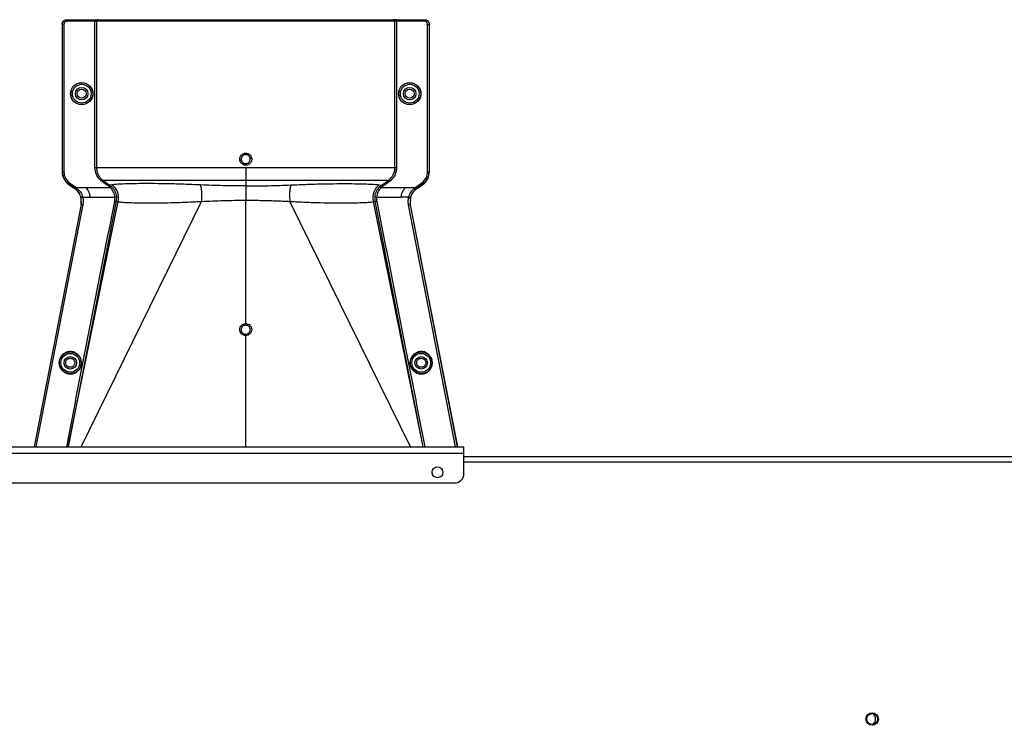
# Model space of a CAD drawing. Header units: inches. Extents: x -3977 to 448, y -4288 to 2176.
# Tile 22 of 206: x -3083 to -2767, y -3202 to -2976. Entities that reach past the tile are written whole.
import ezdxf

# ---------------------------------------------------------------- set-up
doc = ezdxf.new("R2010")
doc.units = ezdxf.units.IN
doc.header["$MEASUREMENT"] = 0

msp = doc.modelspace()

# ---------------------------------------------------------------- linework, layer by layer
at = {"color": 1, "linetype": 'Continuous', "lineweight": 25}
for p, q in [((-3069.474, -2977.473), (-3069.553, -2977.473)), ((-3069.553, -2977.473), (-3069.553, -3024.741)), ((-3068.974, -2977.473), (-3069.474, -2977.473)), ((-3069.474, -3024.741), (-3069.474, -2977.473)), ((-3068.974, -2977.473), (-3068.974, -3024.741)), ((-3068.053, -2975.973), (-3067.974, -2975.973)), ((-3067.974, -2976.473), (-3067.974, -2975.973)), ((-3067.974, -2975.973), (-3058.072, -2975.973)), ((-3059.021, -2976.473), (-3067.974, -2976.473)), ((-3059.021, -3023.411), (-3059.021, -2976.473)), ((-3059.021, -2976.473), (-3058.522, -2976.473)), ((-3058.522, -2976.473), (-3058.522, -3023.411)), ((-2962.806, -2976.473), (-3058.522, -2976.473)), ((-3058.072, -2975.973), (-2963.305, -2975.973)), ((-2962.307, -2975.973), (-2963.305, -2975.973)), ((-2962.806, -3023.411), (-2962.806, -2976.473)), ((-2962.806, -2976.473), (-2962.307, -2976.473)), ((-2962.307, -2976.473), (-2962.307, -2975.973)), ((-2962.307, -2975.973), (-2953.354, -2975.973)), ((-2962.307, -2976.473), (-2962.307, -3023.411)), ((-2953.354, -2976.473), (-2962.307, -2976.473)), ((-2953.354, -2976.473), (-2953.354, -2975.973)), ((-2953.354, -2975.973), (-2953.275, -2975.973)), ((-2952.354, -3024.741), (-2952.354, -2977.473)), ((-2952.354, -2977.473), (-2951.854, -2977.473)), ((-2951.854, -2977.473), (-2951.854, -3024.741)), ((-2951.775, -2977.473), (-2951.854, -2977.473)), ((-2951.775, -3024.741), (-2951.775, -2977.473)), ((-3069.553, -3024.741), (-3069.474, -3024.741)), ((-3068.974, -3024.741), (-3069.474, -3024.741)), ((-2952.354, -3024.741), (-2951.854, -3024.741)), ((-2951.854, -3024.741), (-2951.775, -3024.741)), ((-3067.181, -3028.241), (-3067.473, -3028.647)), ((-3067.181, -3028.241), (-3065.496, -3029.453)), ((-3010.664, -3027.47), (-3010.664, -3029.288)), ((-2955.832, -3029.453), (-2954.147, -3028.241)), ((-2954.147, -3028.241), (-2953.855, -3028.647)), ((-3067.519, -3028.711), (-3067.473, -3028.647)), ((-3067.519, -3028.711), (-3065.936, -3029.85)), ((-3065.788, -3029.859), (-3067.473, -3028.647)), ((-3065.788, -3029.859), (-3065.834, -3029.923)), ((-3065.496, -3029.453), (-3065.788, -3029.859)), ((-3065.475, -3030.181), (-3065.429, -3030.117)), ((-3065.137, -3029.712), (-3065.429, -3030.117)), ((-3065.261, -3030.243), (-3065.429, -3030.117)), ((-3064.953, -3029.85), (-3065.261, -3030.243)), ((-3061.783, -3029.85), (-3064.953, -3029.85)), ((-3054.048, -3029.85), (-3061.783, -3029.85)), ((-3053.509, -3028.912), (-3054.221, -3029.061)), ((-3054.221, -3029.061), (-3053.705, -3029.486)), ((-3054.048, -3029.85), (-3053.705, -3029.486)), ((-3010.664, -3029.288), (-3010.664, -3033.845)), ((-2967.82, -3028.912), (-2967.107, -3029.061)), ((-2967.623, -3029.486), (-2967.107, -3029.061)), ((-2967.623, -3029.486), (-2967.28, -3029.85)), ((-2959.545, -3029.85), (-2967.28, -3029.85)), ((-2956.375, -3029.85), (-2959.545, -3029.85)), ((-2956.375, -3029.85), (-2956.067, -3030.243)), ((-2956.191, -3029.712), (-2955.899, -3030.117)), ((-2955.899, -3030.117), (-2956.067, -3030.243)), ((-2955.899, -3030.117), (-2955.853, -3030.181)), ((-2955.832, -3029.453), (-2955.54, -3029.859)), ((-2953.855, -3028.647), (-2955.54, -3029.859)), ((-2955.54, -3029.859), (-2955.494, -3029.923)), ((-2955.392, -3029.85), (-2953.809, -3028.711)), ((-2953.809, -3028.711), (-2953.855, -3028.647)), ((-3052.204, -3034.169), (-3067.601, -3112.874)), ((-3067.576, -3112.874), (-3051.617, -3034.313)), ((-3063.439, -3033.017), (-3063.516, -3033.036)), ((-3063.477, -3033.192), (-3063.482, -3033.172)), ((-3063.482, -3112.874), (-3024.829, -3034.216)), ((-3063.401, -3033.175), (-3063.477, -3033.192)), ((-3063.43, -3035.232), (-3063.477, -3033.192)), ((-3063.349, -3035.232), (-3063.401, -3033.175)), ((-3062.926, -3032.855), (-3060.538, -3032.855)), ((-3060.538, -3032.855), (-3052.634, -3032.855)), ((-3052.137, -3032.651), (-3052.204, -3034.169)), ((-3052.204, -3034.169), (-3051.617, -3034.313)), ((-3010.664, -3073.413), (-3010.664, -3033.845)), ((-2957.846, -3112.874), (-2996.499, -3034.216)), ((-2969.711, -3034.313), (-2969.124, -3034.169)), ((-2953.752, -3112.874), (-2969.711, -3034.313)), ((-2969.124, -3034.169), (-2969.191, -3032.651)), ((-2953.727, -3112.874), (-2969.124, -3034.169)), ((-2968.694, -3032.855), (-2960.79, -3032.855)), ((-2958.402, -3032.855), (-2960.79, -3032.855)), ((-2957.927, -3033.174), (-2957.963, -3035.32)), ((-2957.927, -3033.175), (-2957.851, -3033.192)), ((-2957.889, -3033.017), (-2957.812, -3033.036)), ((-2957.851, -3033.192), (-2957.881, -3035.322)), ((-3063.429, -3035.232), (-3078.539, -3112.874)), ((-3078.457, -3112.874), (-3063.348, -3035.232)), ((-3062.864, -3035.204), (-3077.979, -3112.874)), ((-3063.349, -3035.232), (-3063.43, -3035.232)), ((-3063.347, -3035.232), (-3063.348, -3035.232)), ((-2943.349, -3112.874), (-2958.441, -3035.322)), ((-2957.963, -3035.32), (-2957.963, -3035.322)), ((-2957.962, -3035.322), (-2942.871, -3112.874)), ((-2957.881, -3035.322), (-2957.962, -3035.322)), ((-2957.881, -3035.322), (-2942.789, -3112.874)), ((-3010.664, -3112.874), (-3010.664, -3077.242))]:
    msp.add_line(p, q, dxfattribs=at)
at = {"color": 7, "linetype": 'Continuous', "lineweight": 25}
for p, q in [((-3805.664, -3112.874), (-2940.664, -3112.874)), ((-2940.664, -3114.974), (-2940.664, -3112.874)), ((-3805.664, -3114.974), (-2940.664, -3114.974)), ((-2940.664, -3121.474), (-2940.664, -3114.974)), ((-2940.664, -3115.974), (-2728.164, -3115.974)), ((-3802.664, -3124.474), (-2943.664, -3124.474))]:
    msp.add_line(p, q, dxfattribs=at)
at = {"color": 8, "linetype": 'Continuous', "lineweight": 25}
msp.add_line((-2940.664, -3117.724), (-2698.164, -3117.724), dxfattribs=at)
at = {"color": 1, "linetype": 'Continuous', "lineweight": 25, "flags": 128}
for points in [[(-3054.512, -3029.467), (-3055.754, -3028.576), (-3056.729, -3027.876)], [(-3056.437, -3027.47), (-3055.196, -3028.361), (-3054.221, -3029.061)], [(-2967.107, -3029.061), (-2965.866, -3028.17), (-2964.891, -3027.47)], [(-2964.599, -3027.876), (-2965.84, -3028.767), (-2966.816, -3029.467)], [(-3065.429, -3030.117), (-3065.63, -3029.973), (-3065.788, -3029.859)], [(-3065.496, -3029.453), (-3065.295, -3029.598), (-3065.137, -3029.712)], [(-2956.191, -3029.712), (-2955.99, -3029.567), (-2955.832, -3029.453)], [(-2955.54, -3029.859), (-2955.741, -3030.004), (-2955.899, -3030.117)], [(-3062.926, -3032.855), (-3063.024, -3032.88), (-3063.118, -3032.911), (-3063.205, -3032.946), (-3063.28, -3032.983), (-3063.34, -3033.022), (-3063.383, -3033.06), (-3063.407, -3033.097), (-3063.412, -3033.13)], [(-2958.402, -3032.855), (-2958.304, -3032.88), (-2958.21, -3032.911), (-2958.123, -3032.946), (-2958.048, -3032.983), (-2957.988, -3033.022), (-2957.945, -3033.06), (-2957.921, -3033.097), (-2957.916, -3033.13)], [(-2957.851, -3033.192), (-2957.848, -3033.181), (-2957.846, -3033.172)], [(-3010.664, -3073.413), (-3010.664, -3073.495), (-3010.664, -3073.576), (-3010.664, -3073.654), (-3010.664, -3073.727), (-3010.664, -3073.792), (-3010.664, -3073.849), (-3010.664, -3073.895), (-3010.664, -3073.929)], [(-3010.664, -3076.801), (-3010.664, -3076.82), (-3010.664, -3076.852), (-3010.664, -3076.896), (-3010.664, -3076.95), (-3010.664, -3077.014), (-3010.664, -3077.085), (-3010.664, -3077.162), (-3010.664, -3077.242)]]:
    msp.add_lwpolyline(points, dxfattribs=at)
at = {"color": 1, "linetype": 'Continuous', "lineweight": 25}
for centre, radius in [((-3063.263, -2999.692), 3.579), ((-3063.263, -2999.692), 3.513), ((-3063.263, -2999.692), 3.013), ((-2958.065, -2999.692), 3.579), ((-2958.065, -2999.692), 3.513), ((-2958.065, -2999.692), 3.013), ((-3063.263, -2999.692), 2), ((-3063.263, -2999.692), 1.45), ((-2958.065, -2999.692), 2), ((-2958.065, -2999.692), 1.45), ((-3066.944, -3085.974), 3.513), ((-3066.944, -3085.974), 3.013), ((-3066.944, -3085.974), 2), ((-2954.384, -3085.974), 3.513), ((-2954.384, -3085.974), 3.013), ((-2954.384, -3085.974), 2)]:
    msp.add_circle(centre, radius, dxfattribs=at)
at = {"color": 7, "linetype": 'Continuous', "lineweight": 25}
for centre, radius in [((-2949.164, -3121.074), 1.75), ((-2809.745, -3200.195), 2), ((-2809.745, -3200.195), 1.75)]:
    msp.add_circle(centre, radius, dxfattribs=at)
at = {"color": 1, "linetype": 'Continuous', "lineweight": 25}
for centre, radius, start, end in [((-2963.305, -2976.472), 0.5, 359.94503, 89.94492), ((-3006.977, -3046.655), 26.168, 101.21699, 102.30669), ((-3014.351, -2994.709), 26.17, 281.21609, 282.30574), ((-3064.663, -3024.741), 4.89, 180, 234.26784), ((-3064.663, -3024.741), 4.811, 180, 234.26784), ((-3064.663, -3024.741), 4.311, 180, 234.26784), ((-2956.665, -3024.741), 4.311, 305.73216, 0), ((-2956.665, -3024.741), 4.811, 305.73216, 0), ((-2956.665, -3024.741), 4.89, 305.73216, 0), ((-3056.5, -3032.992), 5.059, 344.8578, 53.75042), ((-2964.828, -3032.992), 5.059, 126.24958, 195.1422), ((-3052.586, -3032.263), 0.594, 265.42126, 319.21574), ((-2968.742, -3032.263), 0.594, 220.78426, 274.57874)]:
    msp.add_arc(centre, radius, start, end, dxfattribs=at)
at = {"color": 7, "linetype": 'Continuous', "lineweight": 25}
for centre, radius, start, end in [((-2943.664, -3121.474), 3, 270, 0), ((-2810.635, -3200.174), 2, 0, 59.59638), ((-2810.635, -3200.174), 2, 297.7291, 0)]:
    msp.add_arc(centre, radius, start, end, dxfattribs=at)
at = {"color": 1, "linetype": 'Continuous', "lineweight": 25}
for points, knots in [([(-3069.553, -2977.473), (-3069.527, -2977.26), (-3069.472, -2976.818), (-3069.066, -2976.315), (-3068.561, -2976.022), (-3068.218, -2975.989), (-3068.053, -2975.973)], [0, 0, 0, 0, 0.2702426, 0.562405, 0.7897212, 1, 1, 1, 1]), ([(-3069.474, -2977.473), (-3069.46, -2977.317), (-3069.429, -2976.978), (-3069.206, -2976.583), (-3068.931, -2976.303), (-3068.658, -2976.124), (-3068.333, -2975.998), (-3068.096, -2975.981), (-3067.974, -2975.973)], [0, 0, 0, 0, 0.198614, 0.4310038, 0.5604779, 0.6984728, 0.8449823, 1, 1, 1, 1]), ([(-3067.974, -2976.473), (-3068.116, -2976.491), (-3068.411, -2976.527), (-3068.746, -2976.798), (-3068.942, -2977.134), (-3068.964, -2977.363), (-3068.974, -2977.473)], [0, 0, 0, 0, 0.27028, 0.5624538, 0.7897516, 1, 1, 1, 1]), ([(-3059.021, -2976.473), (-3059.02, -2976.453), (-3059.015, -2976.409), (-3058.973, -2976.316), (-3058.852, -2976.178), (-3058.55, -2976.006), (-3058.262, -2975.986), (-3058.072, -2975.973)], [0, 0, 0, 0, 0.0479246, 0.1026916, 0.2412231, 0.4988982, 1, 1, 1, 1]), ([(-3058.072, -2975.973), (-3058.162, -2975.987), (-3058.282, -2976.005), (-3058.415, -2976.139), (-3058.476, -2976.239), (-3058.508, -2976.336), (-3058.521, -2976.416), (-3058.522, -2976.454), (-3058.522, -2976.473)], [0, 0, 0, 0, 0.4992636, 0.6657709, 0.8008939, 0.9091466, 0.9560088, 1, 1, 1, 1]), ([(-2953.354, -2975.973), (-2953.232, -2975.981), (-2952.995, -2975.998), (-2952.67, -2976.124), (-2952.397, -2976.303), (-2952.122, -2976.583), (-2951.899, -2976.978), (-2951.868, -2977.317), (-2951.854, -2977.473)], [0, 0, 0, 0, 0.1550199, 0.3015309, 0.4395266, 0.569001, 0.8013897, 1, 1, 1, 1]), ([(-2952.354, -2977.473), (-2952.371, -2977.331), (-2952.408, -2977.036), (-2952.678, -2976.701), (-2953.015, -2976.506), (-2953.244, -2976.484), (-2953.354, -2976.473)], [0, 0, 0, 0, 0.2702426, 0.562405, 0.7897212, 1, 1, 1, 1]), ([(-2953.275, -2975.973), (-2953.063, -2975.999), (-2952.62, -2976.054), (-2952.117, -2976.46), (-2951.824, -2976.965), (-2951.791, -2977.308), (-2951.775, -2977.473)], [0, 0, 0, 0, 0.27028, 0.5624538, 0.7897516, 1, 1, 1, 1]), ([(-3012.554, -3021.088), (-3012.575, -3020.946), (-3012.618, -3020.661), (-3012.556, -3020.229), (-3012.412, -3019.822), (-3012.178, -3019.461), (-3011.872, -3019.16), (-3011.504, -3018.936), (-3011.095, -3018.786), (-3010.807, -3018.768), (-3010.664, -3018.759)], [0, 0, 0, 0, 0.1250508, 0.2514032, 0.37648, 0.50029, 0.623935, 0.7489022, 0.8749531, 1, 1, 1, 1]), ([(-3010.664, -3018.759), (-3010.446, -3018.782), (-3010.01, -3018.829), (-3009.44, -3019.171), (-3008.982, -3019.653), (-3008.843, -3020.069), (-3008.774, -3020.277)], [0, 0, 0, 0, 0.25066766, 0.50025719, 0.74964345, 1, 1, 1, 1]), ([(-3010.664, -3022.607), (-3010.909, -3022.58), (-3011.398, -3022.526), (-3011.981, -3022.137), (-3012.382, -3021.642), (-3012.497, -3021.273), (-3012.554, -3021.088)], [0, 0, 0, 0, 0.2795737, 0.5590905, 0.7794833, 1, 1, 1, 1]), ([(-3010.664, -3019.24), (-3010.794, -3019.25), (-3011.038, -3019.269), (-3011.435, -3019.438), (-3011.761, -3019.714), (-3011.967, -3020.052), (-3012.071, -3020.352), (-3012.115, -3020.66), (-3012.083, -3020.877), (-3012.067, -3020.987)], [0, 0, 0, 0, 0.1514392, 0.2849996, 0.4995211, 0.6401034, 0.7446468, 0.8700183, 1, 1, 1, 1]), ([(-3012.067, -3020.987), (-3012.029, -3021.111), (-3011.966, -3021.321), (-3011.787, -3021.596), (-3011.545, -3021.843), (-3011.166, -3022.072), (-3010.84, -3022.107), (-3010.664, -3022.126)], [0, 0, 0, 0, 0.1983237, 0.3364496, 0.5006588, 0.7301678, 1, 1, 1, 1]), ([(-3009.261, -3020.378), (-3009.299, -3020.255), (-3009.362, -3020.044), (-3009.541, -3019.77), (-3009.783, -3019.522), (-3010.162, -3019.293), (-3010.488, -3019.258), (-3010.664, -3019.24)], [0, 0, 0, 0, 0.1982573, 0.33634484, 0.5005148, 0.73009809, 1, 1, 1, 1]), ([(-3008.774, -3020.277), (-3008.752, -3020.419), (-3008.709, -3020.704), (-3008.77, -3021.135), (-3008.914, -3021.542), (-3009.15, -3021.904), (-3009.457, -3022.208), (-3009.826, -3022.432), (-3010.234, -3022.58), (-3010.521, -3022.598), (-3010.664, -3022.607)], [0, 0, 0, 0, 0.1252765, 0.2506033, 0.3754711, 0.5004033, 0.6251346, 0.7500235, 0.874976, 1, 1, 1, 1]), ([(-3010.664, -3022.126), (-3010.534, -3022.116), (-3010.291, -3022.097), (-3009.893, -3021.927), (-3009.567, -3021.652), (-3009.361, -3021.314), (-3009.257, -3021.014), (-3009.213, -3020.706), (-3009.245, -3020.489), (-3009.261, -3020.378)], [0, 0, 0, 0, 0.15137069, 0.28486563, 0.49926109, 0.63977106, 0.7442765, 0.86974886, 1, 1, 1, 1]), ([(-3056.729, -3027.876), (-3057.101, -3027.561), (-3057.844, -3026.932), (-3058.776, -3025.423), (-3058.929, -3024.173), (-3059.021, -3023.411)], [0, 0, 0, 0, 0.2811139, 0.5612738, 1, 1, 1, 1]), ([(-3058.522, -3023.411), (-3058.496, -3023.805), (-3058.442, -3024.595), (-3058.008, -3025.709), (-3057.354, -3026.712), (-3056.743, -3027.217), (-3056.437, -3027.47)], [0, 0, 0, 0, 0.2494565, 0.4996465, 0.7495447, 1, 1, 1, 1]), ([(-3010.664, -3023.411), (-3010.664, -3023.846), (-3010.664, -3024.73), (-3010.664, -3026.219), (-3010.664, -3026.998), (-3010.664, -3027.47)], [0, 0, 0, 0, 0.2771716, 0.5621798, 1, 1, 1, 1]), ([(-2964.891, -3027.47), (-2964.567, -3027.2), (-2963.955, -3026.691), (-2963.301, -3025.669), (-2962.882, -3024.574), (-2962.83, -3023.787), (-2962.806, -3023.411)], [0, 0, 0, 0, 0.2658061, 0.501977, 0.7618756, 1, 1, 1, 1]), ([(-2962.307, -3023.411), (-2962.346, -3023.897), (-2962.423, -3024.868), (-2963.107, -3026.504), (-2964.034, -3027.356), (-2964.599, -3027.876)], [0, 0, 0, 0, 0.2811316, 0.561264, 1, 1, 1, 1]), ([(-3056.729, -3027.876), (-3056.693, -3027.826), (-3056.618, -3027.722), (-3056.522, -3027.587), (-3056.454, -3027.492), (-3056.443, -3027.477), (-3056.437, -3027.47)], [0, 0, 0, 0, 0.2405929, 0.5000004, 0.7594076, 1, 1, 1, 1]), ([(-3056.437, -3027.47), (-3056.244, -3027.47), (-3055.857, -3027.47), (-3054.37, -3027.47), (-3052.252, -3027.47), (-3049.462, -3027.47), (-3046.066, -3027.47), (-3042.114, -3027.47), (-3037.663, -3027.47), (-3032.791, -3027.47), (-3027.567, -3027.47), (-3022.077, -3027.47), (-3016.413, -3027.47), (-3012.577, -3027.47), (-3010.664, -3027.47)], [0, 0, 0, 0, 0.083095, 0.1664705, 0.2500634, 0.333088, 0.4166003, 0.5000613, 0.5831429, 0.6668363, 0.750036, 0.83337, 0.916921, 1, 1, 1, 1]), ([(-3010.664, -3027.47), (-3008.751, -3027.47), (-3004.915, -3027.47), (-2999.252, -3027.47), (-2993.761, -3027.47), (-2988.537, -3027.47), (-2983.665, -3027.47), (-2979.214, -3027.47), (-2975.262, -3027.47), (-2971.866, -3027.47), (-2969.076, -3027.47), (-2966.958, -3027.47), (-2965.471, -3027.47), (-2965.084, -3027.47), (-2964.891, -3027.47)], [0, 0, 0, 0, 0.083079, 0.16663, 0.249964, 0.3331637, 0.4168571, 0.4999387, 0.5833997, 0.666912, 0.7499366, 0.8335295, 0.916905, 1, 1, 1, 1]), ([(-2964.891, -3027.47), (-2964.885, -3027.477), (-2964.874, -3027.492), (-2964.806, -3027.587), (-2964.71, -3027.722), (-2964.635, -3027.826), (-2964.599, -3027.876)], [0, 0, 0, 0, 0.2405923, 0.4999996, 0.7594071, 1, 1, 1, 1]), ([(-3065.834, -3029.923), (-3065.853, -3029.909), (-3065.887, -3029.885), (-3065.921, -3029.86), (-3065.936, -3029.85)], [0, 0, 0, 0, 0.56, 1, 1, 1, 1]), ([(-3065.834, -3029.923), (-3065.767, -3029.971), (-3065.647, -3030.057), (-3065.528, -3030.143), (-3065.475, -3030.181)], [0, 0, 0, 0, 0.5599992, 1, 1, 1, 1]), ([(-3063.521, -3033.014), (-3063.611, -3032.737), (-3063.859, -3031.968), (-3064.525, -3030.956), (-3065.207, -3030.399), (-3065.475, -3030.181)], [0, 0, 0, 0, 0.2548715, 0.7080318, 1, 1, 1, 1]), ([(-3063.44, -3033.016), (-3063.625, -3032.486), (-3063.994, -3031.429), (-3064.84, -3030.638), (-3065.261, -3030.243)], [0, 0, 0, 0, 0.5012988, 1, 1, 1, 1]), ([(-3065.137, -3029.712), (-3065.102, -3029.737), (-3065.04, -3029.782), (-3064.98, -3029.829), (-3064.953, -3029.85)], [0, 0, 0, 0, 0.56000014, 1, 1, 1, 1]), ([(-3064.953, -3029.85), (-3064.494, -3030.255), (-3063.575, -3031.067), (-3063.161, -3032.185), (-3062.954, -3032.745)], [0, 0, 0, 0, 0.49947192, 1, 1, 1, 1]), ([(-3060.538, -3032.855), (-3060.617, -3032.311), (-3060.775, -3031.224), (-3061.447, -3030.308), (-3061.783, -3029.85)], [0, 0, 0, 0, 0.5005188, 1, 1, 1, 1]), ([(-3054.512, -3029.467), (-3054.476, -3029.417), (-3054.402, -3029.313), (-3054.305, -3029.179), (-3054.237, -3029.084), (-3054.226, -3029.068), (-3054.221, -3029.061)], [0, 0, 0, 0, 0.24061658, 0.5, 0.75938342, 1, 1, 1, 1]), ([(-3054.048, -3029.85), (-3054.131, -3029.774), (-3054.28, -3029.639), (-3054.441, -3029.519), (-3054.512, -3029.467)], [0, 0, 0, 0, 0.5599336, 1, 1, 1, 1]), ([(-3052.634, -3032.855), (-3052.675, -3032.579), (-3052.757, -3032.032), (-3053.059, -3031.232), (-3053.477, -3030.485), (-3053.857, -3030.061), (-3054.048, -3029.85)], [0, 0, 0, 0, 0.253707, 0.5035297, 0.751872, 1, 1, 1, 1]), ([(-3053.705, -3029.486), (-3053.494, -3029.708), (-3053.072, -3030.149), (-3052.608, -3030.938), (-3052.274, -3031.781), (-3052.183, -3032.361), (-3052.137, -3032.651)], [0, 0, 0, 0, 0.25110418, 0.50113669, 0.75036399, 1, 1, 1, 1]), ([(-3025.145, -3028.951), (-3026.928, -3028.873), (-3030.488, -3028.718), (-3035.438, -3028.587), (-3039.962, -3028.524), (-3043.968, -3028.524), (-3047.384, -3028.572), (-3050.149, -3028.656), (-3052.286, -3028.767), (-3053.1, -3028.864), (-3053.509, -3028.912)], [0, 0, 0, 0, 0.1249315, 0.2494845, 0.3748502, 0.499357, 0.6247516, 0.7493071, 0.874271, 1, 1, 1, 1]), ([(-3010.664, -3029.288), (-3013.112, -3029.274), (-3018.009, -3029.245), (-3022.766, -3029.049), (-3025.145, -3028.951)], [0, 0, 0, 0, 0.4998757, 1, 1, 1, 1]), ([(-3024.829, -3034.216), (-3024.788, -3033.735), (-3024.705, -3032.751), (-3024.734, -3031.262), (-3024.875, -3029.914), (-3025.056, -3029.267), (-3025.145, -3028.951)], [0, 0, 0, 0, 0.244363, 0.5000001, 0.7556372, 1, 1, 1, 1]), ([(-3010.664, -3029.288), (-3008.216, -3029.274), (-3003.319, -3029.245), (-2998.562, -3029.049), (-2996.183, -3028.951)], [0, 0, 0, 0, 0.4998757, 1, 1, 1, 1]), ([(-2996.183, -3028.951), (-2996.272, -3029.267), (-2996.453, -3029.914), (-2996.594, -3031.262), (-2996.623, -3032.751), (-2996.54, -3033.735), (-2996.499, -3034.216)], [0, 0, 0, 0, 0.2443628, 0.4999999, 0.755637, 1, 1, 1, 1]), ([(-2996.183, -3028.951), (-2994.4, -3028.873), (-2990.84, -3028.718), (-2985.89, -3028.587), (-2981.366, -3028.524), (-2977.36, -3028.524), (-2973.944, -3028.572), (-2971.179, -3028.656), (-2969.042, -3028.767), (-2968.228, -3028.864), (-2967.82, -3028.912)], [0, 0, 0, 0, 0.1249315, 0.2494845, 0.3748502, 0.499357, 0.6247516, 0.7493071, 0.874271, 1, 1, 1, 1]), ([(-2969.191, -3032.651), (-2969.146, -3032.361), (-2969.054, -3031.781), (-2968.72, -3030.938), (-2968.255, -3030.15), (-2967.834, -3029.708), (-2967.623, -3029.486)], [0, 0, 0, 0, 0.2493782, 0.4989473, 0.7486214, 1, 1, 1, 1]), ([(-2967.28, -3029.85), (-2967.471, -3030.062), (-2967.851, -3030.486), (-2968.27, -3031.232), (-2968.571, -3032.032), (-2968.653, -3032.58), (-2968.694, -3032.855)], [0, 0, 0, 0, 0.2484063, 0.4963861, 0.7465528, 1, 1, 1, 1]), ([(-2966.816, -3029.467), (-2966.906, -3029.534), (-2967.067, -3029.654), (-2967.215, -3029.79), (-2967.28, -3029.85)], [0, 0, 0, 0, 0.5599336, 1, 1, 1, 1]), ([(-2967.107, -3029.061), (-2967.102, -3029.068), (-2967.091, -3029.084), (-2967.023, -3029.179), (-2966.926, -3029.313), (-2966.852, -3029.417), (-2966.816, -3029.467)], [0, 0, 0, 0, 0.2406166, 0.5, 0.7593834, 1, 1, 1, 1]), ([(-2960.79, -3032.855), (-2960.711, -3032.311), (-2960.553, -3031.224), (-2959.881, -3030.308), (-2959.545, -3029.85)], [0, 0, 0, 0, 0.5005188, 1, 1, 1, 1]), ([(-2958.374, -3032.745), (-2958.284, -3032.471), (-2958.102, -3031.92), (-2957.51, -3030.868), (-2956.83, -3030.258), (-2956.375, -3029.85)], [0, 0, 0, 0, 0.2482305, 0.4976106, 1, 1, 1, 1]), ([(-2956.067, -3030.243), (-2956.488, -3030.638), (-2957.334, -3031.429), (-2957.703, -3032.487), (-2957.888, -3033.016)], [0, 0, 0, 0, 0.4988498, 1, 1, 1, 1]), ([(-2955.853, -3030.181), (-2956.089, -3030.371), (-2956.749, -3030.901), (-2957.441, -3031.898), (-2957.706, -3032.706), (-2957.807, -3033.014)], [0, 0, 0, 0, 0.25634584, 0.71667554, 1, 1, 1, 1]), ([(-2956.375, -3029.85), (-2956.341, -3029.823), (-2956.28, -3029.777), (-2956.218, -3029.732), (-2956.191, -3029.712)], [0, 0, 0, 0, 0.5599999, 1, 1, 1, 1]), ([(-2955.494, -3029.923), (-2955.561, -3029.971), (-2955.681, -3030.057), (-2955.8, -3030.143), (-2955.853, -3030.181)], [0, 0, 0, 0, 0.5599992, 1, 1, 1, 1]), ([(-2955.392, -3029.85), (-2955.411, -3029.863), (-2955.445, -3029.888), (-2955.479, -3029.912), (-2955.494, -3029.923)], [0, 0, 0, 0, 0.56, 1, 1, 1, 1]), ([(-3068.081, -3112.874), (-3065.248, -3098.3), (-3060.15, -3072.076), (-3054.986, -3045.865), (-3052.692, -3034.22)], [0, 0, 0, 0, 0.5557593, 1, 1, 1, 1]), ([(-3063.516, -3033.036), (-3063.517, -3033.032), (-3063.519, -3033.024), (-3063.521, -3033.017), (-3063.521, -3033.014)], [0, 0, 0, 0, 0.56, 1, 1, 1, 1]), ([(-3063.482, -3033.172), (-3063.488, -3033.146), (-3063.5, -3033.101), (-3063.511, -3033.056), (-3063.516, -3033.036)], [0, 0, 0, 0, 0.5599961, 1, 1, 1, 1]), ([(-3062.954, -3032.745), (-3063.017, -3032.762), (-3063.114, -3032.787), (-3063.231, -3032.834), (-3063.31, -3032.872), (-3063.373, -3032.913), (-3063.431, -3032.963), (-3063.436, -3032.996), (-3063.44, -3033.017)], [0, 0, 0, 0, 0.2386895, 0.3678599, 0.4999849, 0.6321122, 0.7612892, 1, 1, 1, 1]), ([(-3063.412, -3033.13), (-3063.417, -3033.109), (-3063.426, -3033.071), (-3063.435, -3033.033), (-3063.44, -3033.017)], [0, 0, 0, 0, 0.5599997, 1, 1, 1, 1]), ([(-3063.401, -3033.175), (-3063.403, -3033.166), (-3063.407, -3033.151), (-3063.41, -3033.137), (-3063.412, -3033.13)], [0, 0, 0, 0, 0.56, 1, 1, 1, 1]), ([(-3062.914, -3032.904), (-3062.958, -3032.914), (-3063.045, -3032.935), (-3063.163, -3032.977), (-3063.26, -3033.022), (-3063.345, -3033.075), (-3063.398, -3033.128), (-3063.4, -3033.161), (-3063.401, -3033.174)], [0, 0, 0, 0, 0.1658539, 0.3297583, 0.4844222, 0.6242747, 0.8482139, 1, 1, 1, 1]), ([(-3062.954, -3032.745), (-3062.949, -3032.766), (-3062.941, -3032.796), (-3062.932, -3032.829), (-3062.929, -3032.844), (-3062.927, -3032.85), (-3062.926, -3032.853), (-3062.926, -3032.855), (-3062.926, -3032.855)], [0, 0, 0, 0, 0.5599996, 0.8063998, 0.9148159, 0.962519, 0.9835084, 1, 1, 1, 1]), ([(-3062.926, -3032.855), (-3062.923, -3032.864), (-3062.919, -3032.881), (-3062.915, -3032.897), (-3062.914, -3032.904)], [0, 0, 0, 0, 0.56, 1, 1, 1, 1]), ([(-3062.914, -3032.904), (-3062.842, -3033.332), (-3062.712, -3034.098), (-3062.818, -3034.866), (-3062.864, -3035.204)], [0, 0, 0, 0, 0.5594452, 1, 1, 1, 1]), ([(-3052.692, -3034.22), (-3052.653, -3033.966), (-3052.583, -3033.513), (-3052.618, -3033.056), (-3052.634, -3032.855)], [0, 0, 0, 0, 0.5596839, 1, 1, 1, 1]), ([(-3052.692, -3034.22), (-3052.634, -3034.229), (-3052.516, -3034.246), (-3052.359, -3034.243), (-3052.244, -3034.217), (-3052.217, -3034.185), (-3052.204, -3034.169)], [0, 0, 0, 0, 0.2416333, 0.5000023, 0.75837, 1, 1, 1, 1]), ([(-3051.617, -3034.313), (-3051.254, -3034.372), (-3050.53, -3034.49), (-3048.559, -3034.599), (-3045.97, -3034.671), (-3042.742, -3034.704), (-3038.933, -3034.696), (-3034.622, -3034.631), (-3029.899, -3034.499), (-3026.521, -3034.311), (-3024.829, -3034.216)], [0, 0, 0, 0, 0.1262089, 0.2517996, 0.3769778, 0.5028028, 0.6273666, 0.7523059, 0.8759962, 1, 1, 1, 1]), ([(-3024.829, -3034.216), (-3022.493, -3034.112), (-3017.834, -3033.906), (-3013.05, -3033.865), (-3010.664, -3033.845)], [0, 0, 0, 0, 0.5012682, 1, 1, 1, 1]), ([(-3010.664, -3033.845), (-3009.076, -3033.854), (-3005.898, -3033.873), (-3001.154, -3034.011), (-2998.053, -3034.148), (-2996.499, -3034.216)], [0, 0, 0, 0, 0.3323715, 0.6654046, 1, 1, 1, 1]), ([(-2996.499, -3034.216), (-2994.807, -3034.311), (-2991.429, -3034.499), (-2986.706, -3034.631), (-2982.395, -3034.696), (-2978.586, -3034.704), (-2975.358, -3034.671), (-2972.769, -3034.599), (-2970.799, -3034.49), (-2970.074, -3034.372), (-2969.711, -3034.313)], [0, 0, 0, 0, 0.1240038, 0.2476941, 0.3726334, 0.4971972, 0.6230222, 0.7482004, 0.8737911, 1, 1, 1, 1]), ([(-2969.124, -3034.169), (-2969.111, -3034.185), (-2969.084, -3034.217), (-2968.969, -3034.243), (-2968.812, -3034.246), (-2968.694, -3034.229), (-2968.636, -3034.22)], [0, 0, 0, 0, 0.24163, 0.4999977, 0.7583668, 1, 1, 1, 1]), ([(-2968.694, -3032.855), (-2968.712, -3033.111), (-2968.743, -3033.569), (-2968.669, -3034.021), (-2968.636, -3034.22)], [0, 0, 0, 0, 0.5596825, 1, 1, 1, 1]), ([(-2968.636, -3034.22), (-2965.72, -3049.041), (-2960.563, -3075.254), (-2955.464, -3101.477), (-2953.247, -3112.874)], [0, 0, 0, 0, 0.5653972, 1, 1, 1, 1]), ([(-2958.441, -3035.322), (-2958.506, -3034.869), (-2958.621, -3034.06), (-2958.478, -3033.257), (-2958.414, -3032.904)], [0, 0, 0, 0, 0.5600915, 1, 1, 1, 1]), ([(-2958.414, -3032.904), (-2958.412, -3032.895), (-2958.408, -3032.879), (-2958.404, -3032.862), (-2958.402, -3032.855)], [0, 0, 0, 0, 0.56, 1, 1, 1, 1]), ([(-2958.414, -3032.904), (-2958.351, -3032.92), (-2958.254, -3032.944), (-2958.138, -3032.99), (-2958.058, -3033.029), (-2957.995, -3033.069), (-2957.937, -3033.121), (-2957.931, -3033.153), (-2957.927, -3033.174)], [0, 0, 0, 0, 0.2385157, 0.3676197, 0.4997095, 0.6318421, 0.7610692, 1, 1, 1, 1]), ([(-2958.402, -3032.855), (-2958.397, -3032.835), (-2958.388, -3032.798), (-2958.378, -3032.761), (-2958.374, -3032.745)], [0, 0, 0, 0, 0.55999972, 1, 1, 1, 1]), ([(-2958.374, -3032.745), (-2958.311, -3032.762), (-2958.214, -3032.788), (-2958.098, -3032.835), (-2958.019, -3032.874), (-2957.956, -3032.915), (-2957.898, -3032.965), (-2957.892, -3032.996), (-2957.888, -3033.017)], [0, 0, 0, 0, 0.23849432, 0.36760227, 0.49970145, 0.6318447, 0.76107908, 1, 1, 1, 1]), ([(-2957.916, -3033.13), (-2957.918, -3033.138), (-2957.922, -3033.153), (-2957.926, -3033.168), (-2957.927, -3033.175)], [0, 0, 0, 0, 0.56000014, 1, 1, 1, 1]), ([(-2957.889, -3033.017), (-2957.894, -3033.038), (-2957.903, -3033.076), (-2957.912, -3033.113), (-2957.916, -3033.13)], [0, 0, 0, 0, 0.5599999, 1, 1, 1, 1]), ([(-2957.812, -3033.036), (-2957.819, -3033.061), (-2957.83, -3033.107), (-2957.841, -3033.152), (-2957.846, -3033.172)], [0, 0, 0, 0, 0.5599989, 1, 1, 1, 1]), ([(-2957.812, -3033.036), (-2957.811, -3033.032), (-2957.809, -3033.024), (-2957.807, -3033.017), (-2957.807, -3033.014)], [0, 0, 0, 0, 0.5600046, 1, 1, 1, 1]), ([(-3063.348, -3035.232), (-3063.336, -3035.219), (-3063.312, -3035.191), (-3063.199, -3035.17), (-3063.041, -3035.172), (-3062.922, -3035.193), (-3062.864, -3035.204)], [0, 0, 0, 0, 0.2322093, 0.4947556, 0.7564608, 1, 1, 1, 1]), ([(-2957.962, -3035.322), (-2957.97, -3035.322), (-2957.985, -3035.322), (-2958.075, -3035.322), (-2958.171, -3035.322), (-2958.254, -3035.322), (-2958.345, -3035.322), (-2958.409, -3035.322), (-2958.441, -3035.322)], [0, 0, 0, 0, 0.2495449, 0.4986438, 0.6222794, 0.7466343, 0.8723379, 1, 1, 1, 1]), ([(-3010.664, -3077.242), (-3010.916, -3077.214), (-3011.42, -3077.156), (-3012.06, -3076.714), (-3012.488, -3076.081), (-3012.639, -3075.329), (-3012.489, -3074.577), (-3012.061, -3073.943), (-3011.42, -3073.5), (-3010.916, -3073.442), (-3010.664, -3073.413)], [0, 0, 0, 0, 0.1250591, 0.2500084, 0.3749013, 0.4997903, 0.624728, 0.7497694, 0.8748397, 1, 1, 1, 1]), ([(-3010.664, -3073.929), (-3010.853, -3073.951), (-3011.231, -3073.994), (-3011.711, -3074.327), (-3012.032, -3074.802), (-3012.144, -3075.366), (-3012.031, -3075.93), (-3011.711, -3076.404), (-3011.231, -3076.736), (-3010.853, -3076.779), (-3010.664, -3076.801)], [0, 0, 0, 0, 0.1251583, 0.2502283, 0.3752704, 0.5002105, 0.6251014, 0.7499947, 0.8749427, 1, 1, 1, 1]), ([(-3010.664, -3073.413), (-3010.412, -3073.442), (-3009.908, -3073.5), (-3009.268, -3073.942), (-3008.84, -3074.575), (-3008.689, -3075.327), (-3008.839, -3076.079), (-3009.267, -3076.713), (-3009.908, -3077.156), (-3010.412, -3077.214), (-3010.664, -3077.242)], [0, 0, 0, 0, 0.1250597, 0.2500089, 0.3749009, 0.4997891, 0.624727, 0.749769, 0.8748397, 1, 1, 1, 1]), ([(-3010.664, -3076.801), (-3010.475, -3076.779), (-3010.097, -3076.736), (-3009.617, -3076.403), (-3009.296, -3075.929), (-3009.184, -3075.364), (-3009.297, -3074.801), (-3009.617, -3074.326), (-3010.097, -3073.994), (-3010.475, -3073.951), (-3010.664, -3073.929)], [0, 0, 0, 0, 0.1251587, 0.2502289, 0.3752708, 0.5002105, 0.6251013, 0.7499948, 0.8749429, 1, 1, 1, 1]), ([(-3066.944, -3082.364), (-3067.16, -3082.376), (-3067.632, -3082.401), (-3068.374, -3082.63), (-3069.154, -3083.074), (-3069.874, -3083.798), (-3070.395, -3084.786), (-3070.587, -3085.943), (-3070.395, -3087.099), (-3069.874, -3088.087), (-3069.154, -3088.811), (-3068.374, -3089.255), (-3067.632, -3089.484), (-3067.16, -3089.509), (-3066.944, -3089.521)], [0, 0, 0, 0, 0.0563088, 0.1228337, 0.2009914, 0.2913219, 0.3924061, 0.5, 0.6075939, 0.7086781, 0.7990086, 0.8771663, 0.9436912, 1, 1, 1, 1]), ([(-3066.944, -3087.424), (-3067.031, -3087.419), (-3067.223, -3087.409), (-3067.523, -3087.316), (-3067.84, -3087.136), (-3068.131, -3086.843), (-3068.342, -3086.442), (-3068.42, -3085.974), (-3068.342, -3085.505), (-3068.131, -3085.105), (-3067.84, -3084.811), (-3067.523, -3084.631), (-3067.223, -3084.539), (-3067.031, -3084.528), (-3066.944, -3084.524)], [0, 0, 0, 0, 0.0563099, 0.1228359, 0.2009943, 0.2913249, 0.3924079, 0.5, 0.6075921, 0.7086751, 0.7990057, 0.8771641, 0.9436901, 1, 1, 1, 1]), ([(-3066.944, -3089.521), (-3066.727, -3089.509), (-3066.255, -3089.484), (-3065.513, -3089.255), (-3064.733, -3088.811), (-3064.013, -3088.087), (-3063.492, -3087.099), (-3063.3, -3085.943), (-3063.492, -3084.786), (-3064.013, -3083.798), (-3064.733, -3083.074), (-3065.513, -3082.63), (-3066.255, -3082.401), (-3066.727, -3082.376), (-3066.944, -3082.364)], [0, 0, 0, 0, 0.0563088, 0.1228337, 0.2009914, 0.2913219, 0.3924061, 0.5, 0.6075939, 0.7086781, 0.7990086, 0.8771663, 0.9436912, 1, 1, 1, 1]), ([(-3066.944, -3084.524), (-3066.856, -3084.528), (-3066.665, -3084.539), (-3066.364, -3084.631), (-3066.048, -3084.811), (-3065.756, -3085.105), (-3065.545, -3085.505), (-3065.467, -3085.974), (-3065.545, -3086.442), (-3065.756, -3086.843), (-3066.048, -3087.136), (-3066.364, -3087.316), (-3066.665, -3087.409), (-3066.856, -3087.419), (-3066.944, -3087.424)], [0, 0, 0, 0, 0.0563099, 0.1228359, 0.2009943, 0.2913249, 0.3924079, 0.5, 0.6075921, 0.7086751, 0.7990057, 0.8771641, 0.9436901, 1, 1, 1, 1]), ([(-2954.384, -3082.364), (-2954.601, -3082.376), (-2955.073, -3082.401), (-2955.815, -3082.63), (-2956.595, -3083.074), (-2957.315, -3083.798), (-2957.836, -3084.786), (-2958.028, -3085.943), (-2957.836, -3087.099), (-2957.315, -3088.087), (-2956.595, -3088.811), (-2955.815, -3089.255), (-2955.073, -3089.484), (-2954.601, -3089.509), (-2954.384, -3089.521)], [0, 0, 0, 0, 0.0563088, 0.1228337, 0.2009914, 0.2913219, 0.3924061, 0.5, 0.6075939, 0.7086781, 0.7990086, 0.8771663, 0.9436912, 1, 1, 1, 1]), ([(-2954.384, -3087.424), (-2954.472, -3087.419), (-2954.663, -3087.409), (-2954.964, -3087.316), (-2955.28, -3087.136), (-2955.572, -3086.843), (-2955.783, -3086.442), (-2955.861, -3085.974), (-2955.783, -3085.505), (-2955.572, -3085.105), (-2955.28, -3084.811), (-2954.964, -3084.631), (-2954.663, -3084.539), (-2954.472, -3084.528), (-2954.384, -3084.524)], [0, 0, 0, 0, 0.0563099, 0.1228359, 0.2009943, 0.2913249, 0.3924079, 0.5, 0.6075921, 0.7086751, 0.7990057, 0.8771641, 0.9436901, 1, 1, 1, 1]), ([(-2954.384, -3089.521), (-2954.168, -3089.509), (-2953.696, -3089.484), (-2952.954, -3089.255), (-2952.174, -3088.811), (-2951.454, -3088.087), (-2950.933, -3087.099), (-2950.741, -3085.943), (-2950.933, -3084.786), (-2951.454, -3083.798), (-2952.174, -3083.074), (-2952.954, -3082.63), (-2953.696, -3082.401), (-2954.168, -3082.376), (-2954.384, -3082.364)], [0, 0, 0, 0, 0.0563088, 0.1228337, 0.2009914, 0.2913219, 0.3924061, 0.5, 0.6075939, 0.7086781, 0.7990086, 0.8771663, 0.9436912, 1, 1, 1, 1]), ([(-2954.384, -3084.524), (-2954.297, -3084.528), (-2954.105, -3084.539), (-2953.805, -3084.631), (-2953.488, -3084.811), (-2953.197, -3085.105), (-2952.986, -3085.505), (-2952.908, -3085.974), (-2952.986, -3086.442), (-2953.197, -3086.843), (-2953.488, -3087.136), (-2953.805, -3087.316), (-2954.105, -3087.409), (-2954.297, -3087.419), (-2954.384, -3087.424)], [0, 0, 0, 0, 0.0563099, 0.1228359, 0.2009943, 0.2913249, 0.3924079, 0.5, 0.6075921, 0.7086751, 0.7990057, 0.8771641, 0.9436901, 1, 1, 1, 1])]:
    msp.add_open_spline(points, degree=3, knots=knots, dxfattribs=at)
for points in [[(-3059.021, -3023.411), (-3058.959, -3023.411), (-3058.833, -3023.411), (-3058.672, -3023.411), (-3058.555, -3023.411), (-3058.533, -3023.411), (-3058.522, -3023.411)], [(-3058.522, -3023.411), (-3058.325, -3023.411), (-3057.93, -3023.411), (-3056.39, -3023.411), (-3054.181, -3023.411), (-3051.271, -3023.411), (-3047.724, -3023.411), (-3043.59, -3023.411), (-3038.937, -3023.411), (-3033.837, -3023.411), (-3028.372, -3023.411), (-3022.627, -3023.411), (-3016.693, -3023.411), (-3012.674, -3023.411), (-3010.664, -3023.411)], [(-3010.664, -3023.411), (-3008.654, -3023.411), (-3004.635, -3023.411), (-2998.701, -3023.411), (-2992.956, -3023.411), (-2987.491, -3023.411), (-2982.391, -3023.411), (-2977.738, -3023.411), (-2973.604, -3023.411), (-2970.057, -3023.411), (-2967.147, -3023.411), (-2964.938, -3023.411), (-2963.398, -3023.411), (-2963.003, -3023.411), (-2962.806, -3023.411)], [(-2962.806, -3023.411), (-2962.795, -3023.411), (-2962.773, -3023.411), (-2962.656, -3023.411), (-2962.495, -3023.411), (-2962.37, -3023.411), (-2962.307, -3023.411)]]:
    msp.add_open_spline(points, degree=3, dxfattribs=at)

doc.saveas('drawing.dxf')
